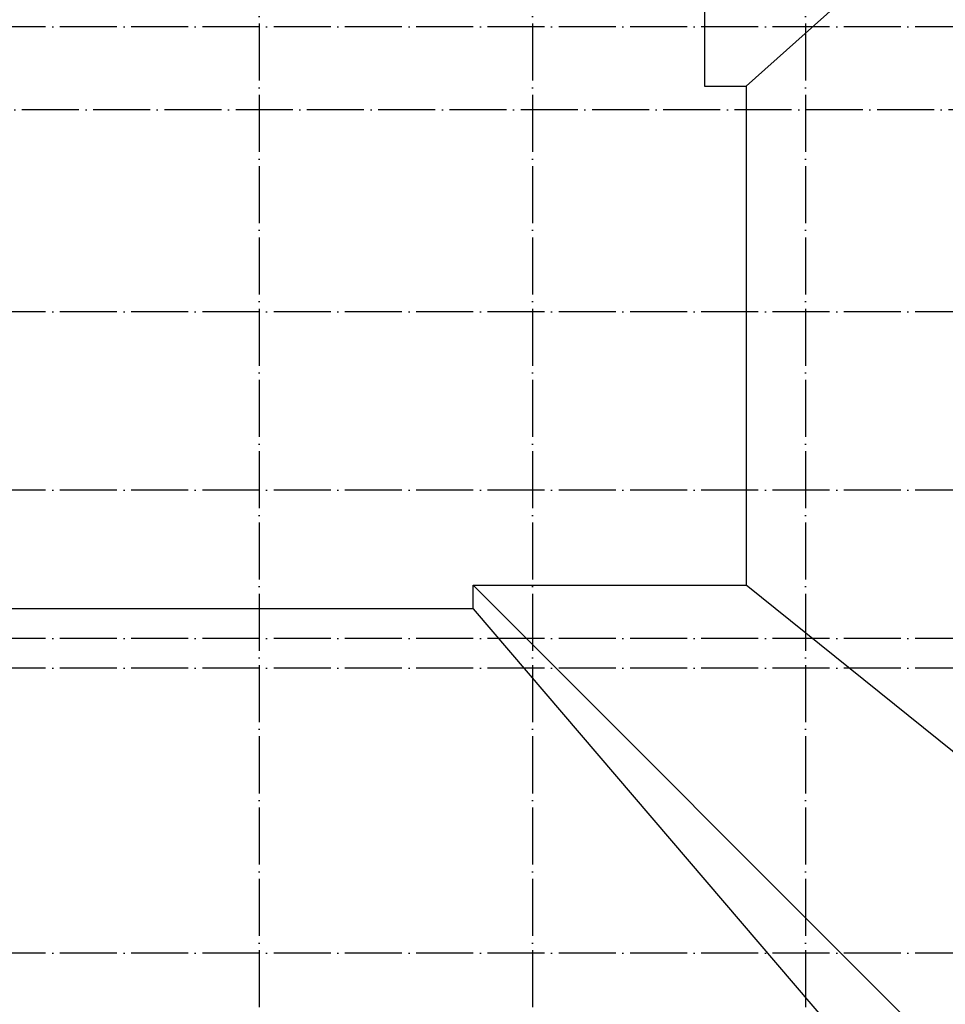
# Model space of a CAD drawing. Header units: millimetres. Extents: x 1112040 to 6903494, y -332921 to -150905.
# Tile 76 of 150: x 1623175 to 1638762, y -212466 to -195886. Entities that reach past the tile are written whole.
import ezdxf

# ---------------------------------------------------------------- set-up
doc = ezdxf.new("R2010")
doc.units = ezdxf.units.MM
doc.linetypes.add('ACAD_ISO04W100', pattern=[30, 24, -3, 0, -3])
doc.layers.add('os', color=253, linetype='Continuous')

msp = doc.modelspace()

# ---------------------------------------------------------------- linework, layer by layer
for p, q in [((1639209.7, -193605.8), (1635409.7, -197005.8)), ((1630809.7, -205405.8), (1638509.7, -213105.8)), ((1630809.7, -205405.8), (1635409.7, -205405.8)), ((1630809.7, -205805.8), (1630809.7, -205405.8)), ((1641309.7, -210155.8), (1635409.7, -205405.8)), ((1630809.7, -205805.8), (1637056.4, -213105.8))]:
    msp.add_line(p, q)
for points in [[(1612109.7, -187405.8), (1635409.7, -187405.8), (1635409.7, -190205.8), (1634709.7, -190205.8), (1634709.7, -197005.8), (1635409.7, -197005.8), (1635409.7, -205405.8)], [(1630809.7, -205805.8), (1617009.7, -205805.8)]]:
    msp.add_lwpolyline(points)
at = {"layer": 'os', "linetype": 'ACAD_ISO04W100', "ltscale": 40}
for p, q in [((1627209.7, -164749.6), (1627209.7, -225973.3)), ((1631809.7, -164749.6), (1631809.7, -225973.3)), ((1636409.7, -164749.6), (1636409.7, -225973.3)), ((1657214.7, -196005.8), (1601959.8, -196005.8)), ((1650574.5, -197405.8), (1601959.8, -197405.8)), ((1657214.7, -200805.8), (1601959.8, -200805.8)), ((1657214.7, -203805.8), (1601959.8, -203805.8)), ((1657214.7, -206305.8), (1601959.8, -206305.8)), ((1657214.7, -206805.8), (1601959.8, -206805.8)), ((1657214.7, -211605.8), (1601959.8, -211605.8))]:
    msp.add_line(p, q, dxfattribs=at)

doc.saveas('drawing.dxf')
